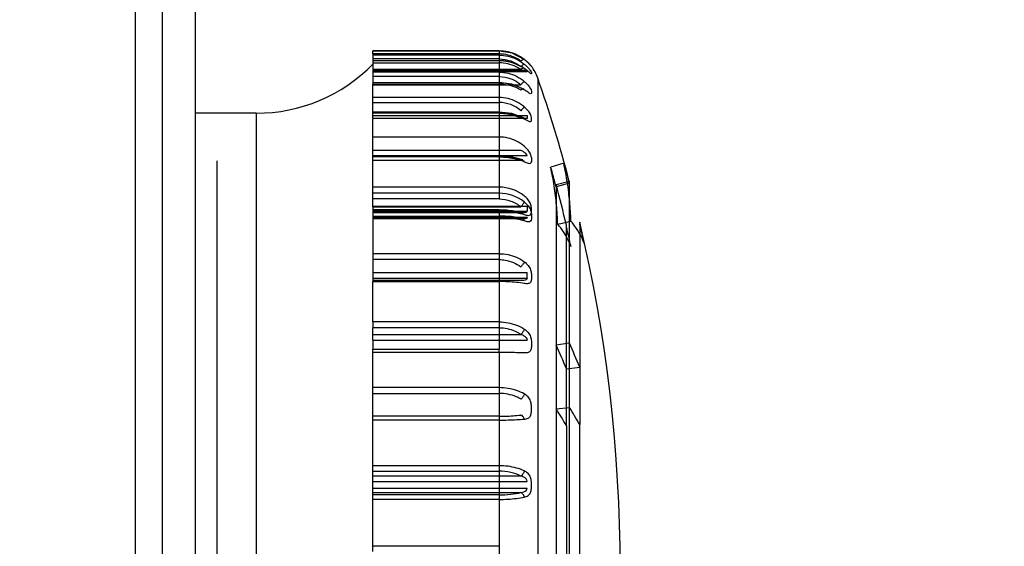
# Model space of a CAD drawing. Header units: millimetres. Extents: x 2423 to 7028, y 909 to 2460.
# Tile 45 of 60: x 6385 to 6421, y 1673 to 1692. Entities that reach past the tile are written whole.
import ezdxf

# ---------------------------------------------------------------- set-up
doc = ezdxf.new("R2010")
doc.units = ezdxf.units.MM
doc.layers.add('DIM', color=2, linetype='Continuous')
doc.dimstyles.get("Standard").update_dxf_attribs({"dimscale": 6, "dimtxt": 5, "dimasz": 3, "dimexe": 0.18, "dimexo": 0.0625, "dimgap": 0.8, "dimtad": 1, "dimtoh": 1, "dimdec": 1, "dimzin": 0, "dimdsep": 46, "dimtxsty": 'Standard', "dimcen": 0.09, "dimclrd": 256, "dimclre": 256, "dimclrt": 256, "dimadec": 0, "dimazin": 2, "dimtfac": 1, "dimtdec": 1, "dimtofl": 0, "dimtmove": 0, "dimatfit": 3, "dimfxl": 0, "dimtolj": 1, "dimtzin": 0, "dimarcsym": 0})

# ---------------------------------------------------------------- blocks, each defined once
blk = doc.blocks.new('*D20')
at = {"layer": 'Defpoints', "color": 0}
for p in [(6316.551, 1744.326), (6554.503, 1744.326), (6316.551, 1242.326)]:
    blk.add_point(p, dxfattribs=at)
at = {"layer": 'DIM', "lineweight": -2}
for p, q in [((6316.926, 1744.326), (6555.583, 1744.326)), ((6554.503, 1260.326), (6554.503, 1726.326)), ((6316.926, 1242.326), (6555.583, 1242.326))]:
    blk.add_line(p, q, dxfattribs=at)
at = {"layer": 'DIM'}
for points in [[(6551.503, 1726.326), (6557.503, 1726.326), (6554.503, 1744.326)], [(6551.503, 1260.326), (6557.503, 1260.326), (6554.503, 1242.326)]]:
    blk.add_solid(points, dxfattribs=at)
at = {"layer": 'DIM', "insert": (6534.703, 1493.326), "char_height": 30, "attachment_point": 5, "rotation": 90}
blk.add_mtext('\\A1;502.0', dxfattribs=at)

msp = doc.modelspace()

# ---------------------------------------------------------------- linework, layer by layer
for p, q in [((6391.551, 1715.476), (6391.551, 1270.476)), ((6390.351, 1634.926), (6390.351, 1714.426)), ((6389.351, 1635.926), (6389.351, 1707.726)), ((6402.708, 1690.82), (6398.076, 1690.82)), ((6398.076, 1690.709), (6398.076, 1690.82)), ((6402.708, 1690.809), (6398.076, 1690.809)), ((6402.708, 1690.709), (6398.076, 1690.709)), ((6398.076, 1690.709), (6398.076, 1690.093)), ((6398.076, 1690.701), (6402.708, 1690.701)), ((6402.708, 1690.659), (6398.076, 1690.659)), ((6402.708, 1690.82), (6402.708, 1690.709)), ((6402.708, 1690.709), (6402.708, 1686.962)), ((6402.708, 1690.52), (6398.076, 1690.52)), ((6398.076, 1690.455), (6402.708, 1690.455)), ((6402.708, 1690.451), (6398.076, 1690.451)), ((6398.076, 1690.374), (6402.708, 1690.374)), ((6403.507, 1690.13), (6398.076, 1690.13)), ((6403.733, 1690.093), (6398.076, 1690.093)), ((6398.076, 1690.093), (6398.076, 1689.59)), ((6398.076, 1690.051), (6403.733, 1690.051)), ((6403.733, 1690.048), (6398.076, 1690.048)), ((6402.708, 1690.033), (6398.076, 1690.033)), ((6403.733, 1690.051), (6403.733, 1690.093)), ((6403.89, 1690.249), (6403.89, 1690.247)), ((6403.89, 1690.017), (6403.89, 1689.975)), ((6402.708, 1689.871), (6398.076, 1689.871)), ((6398.076, 1689.648), (6402.708, 1689.648)), ((6402.708, 1689.635), (6398.076, 1689.635)), ((6398.076, 1689.59), (6402.708, 1689.59)), ((6398.076, 1689.319), (6398.076, 1689.59)), ((6398.076, 1689.571), (6403.507, 1689.571)), ((6404.125, 1689.817), (6404.125, 1653.835)), ((6398.076, 1688.92), (6398.076, 1689.319)), ((6403.89, 1689.336), (6403.89, 1689.257)), ((6402.708, 1689.1), (6398.076, 1689.1)), ((6398.076, 1688.92), (6402.708, 1688.92)), ((6398.076, 1688.438), (6398.076, 1688.92)), ((6393.791, 1688.526), (6391.551, 1688.526)), ((6391.551, 1688.526), (6391.551, 1687.526)), ((6393.791, 1688.526), (6393.791, 1655.126)), ((6402.708, 1688.564), (6398.076, 1688.564)), ((6402.708, 1688.54), (6398.076, 1688.54)), ((6402.708, 1688.525), (6398.076, 1688.525)), ((6398.076, 1688.438), (6403.733, 1688.438)), ((6398.076, 1688.343), (6398.076, 1688.438)), ((6398.076, 1688.343), (6403.507, 1688.343)), ((6398.076, 1688.343), (6398.076, 1688.304)), ((6403.733, 1688.325), (6398.076, 1688.325)), ((6398.076, 1687.65), (6398.076, 1688.304)), ((6403.733, 1688.438), (6403.733, 1688.325)), ((6403.89, 1688.257), (6403.89, 1688.369)), ((6391.551, 1687.526), (6391.551, 1656.126)), ((6402.708, 1687.65), (6398.076, 1687.65)), ((6398.076, 1687.154), (6398.076, 1687.65)), ((6403.507, 1687.154), (6398.076, 1687.154)), ((6398.076, 1686.962), (6398.076, 1687.154)), ((6392.351, 1656.876), (6392.351, 1686.776)), ((6398.076, 1686.775), (6398.076, 1686.962)), ((6403.733, 1686.96), (6398.076, 1686.96)), ((6402.708, 1686.939), (6398.076, 1686.939)), ((6402.708, 1686.921), (6398.076, 1686.921)), ((6398.076, 1686.798), (6403.507, 1686.798)), ((6398.076, 1685.81), (6398.076, 1686.775)), ((6402.708, 1686.921), (6402.708, 1686.962)), ((6402.708, 1686.921), (6402.708, 1685.375)), ((6403.89, 1686.897), (6403.89, 1686.751)), ((6405.08, 1686.684), (6404.599, 1686.549)), ((6404.801, 1685.905), (6405.284, 1686.035)), ((6405.288, 1685.951), (6404.801, 1685.821)), ((6405.284, 1686.035), (6405.284, 1657.617)), ((6402.708, 1685.81), (6398.076, 1685.81)), ((6398.076, 1685.109), (6398.076, 1685.81)), ((6402.708, 1685.584), (6398.076, 1685.584)), ((6404.801, 1685.905), (6404.801, 1657.746)), ((6402.708, 1685.375), (6398.076, 1685.375)), ((6398.076, 1685.109), (6403.733, 1685.109)), ((6398.076, 1685.088), (6398.076, 1685.109)), ((6398.076, 1685.088), (6403.507, 1685.088)), ((6398.076, 1685.088), (6398.076, 1684.688)), ((6402.708, 1684.982), (6398.076, 1684.982)), ((6398.076, 1684.932), (6403.733, 1684.932)), ((6402.708, 1684.93), (6398.076, 1684.93)), ((6398.076, 1684.884), (6403.507, 1684.884)), ((6403.627, 1684.874), (6398.076, 1684.874)), ((6402.708, 1684.93), (6402.708, 1684.753)), ((6403.733, 1685.109), (6403.733, 1684.932)), ((6403.89, 1684.878), (6403.89, 1685.054)), ((6398.076, 1684.743), (6402.708, 1684.743)), ((6398.076, 1684.702), (6403.733, 1684.702)), ((6398.076, 1684.688), (6402.708, 1684.688)), ((6398.076, 1684.688), (6398.076, 1683.15)), ((6403.507, 1684.651), (6398.076, 1684.651)), ((6403.622, 1684.642), (6398.076, 1684.642)), ((6402.708, 1684.688), (6402.708, 1684.753)), ((6402.708, 1684.688), (6402.708, 1680.861)), ((6403.89, 1684.828), (6403.89, 1684.649)), ((6404.856, 1684.45), (6405.339, 1684.565)), ((6405.665, 1684.526), (6405.665, 1677.092)), ((6405.178, 1677.044), (6405.178, 1684.41)), ((6402.708, 1683.364), (6398.076, 1683.364)), ((6402.708, 1683.15), (6398.076, 1683.15)), ((6398.076, 1683.15), (6398.076, 1682.671)), ((6398.076, 1682.671), (6403.733, 1682.671)), ((6398.076, 1682.671), (6398.076, 1682.431)), ((6398.076, 1682.466), (6403.733, 1682.466)), ((6398.076, 1682.431), (6398.076, 1682.342)), ((6403.507, 1682.383), (6398.076, 1682.383)), ((6403.572, 1682.381), (6398.076, 1682.381)), ((6398.076, 1682.342), (6402.708, 1682.342)), ((6398.076, 1680.861), (6398.076, 1682.342)), ((6403.733, 1682.466), (6403.733, 1682.671)), ((6403.89, 1682.626), (6403.89, 1682.422)), ((6402.708, 1680.861), (6398.076, 1680.861)), ((6398.076, 1680.861), (6398.076, 1680.646)), ((6402.708, 1680.646), (6398.076, 1680.646)), ((6398.076, 1680.193), (6398.076, 1680.646)), ((6402.708, 1680.861), (6402.708, 1680.646)), ((6402.708, 1680.646), (6402.708, 1679.854)), ((6398.076, 1680.403), (6403.507, 1680.403)), ((6398.076, 1680.193), (6403.733, 1680.193)), ((6398.076, 1680.193), (6398.076, 1679.854)), ((6403.89, 1680.158), (6403.89, 1679.934)), ((6398.076, 1679.854), (6402.708, 1679.854)), ((6398.076, 1678.236), (6398.076, 1679.854)), ((6402.708, 1679.737), (6402.708, 1679.854)), ((6405.284, 1680.077), (6404.801, 1680.002)), ((6402.708, 1679.737), (6398.076, 1679.737)), ((6402.708, 1679.737), (6402.708, 1675.579)), ((6405.178, 1679.134), (6405.665, 1679.201)), ((6402.708, 1678.447), (6398.076, 1678.447)), ((6398.076, 1678.236), (6402.708, 1678.236)), ((6398.076, 1677.397), (6398.076, 1678.236)), ((6403.89, 1677.552), (6403.89, 1677.791)), ((6404.801, 1677.665), (6405.284, 1677.718)), ((6402.708, 1677.397), (6398.076, 1677.397)), ((6398.076, 1675.579), (6398.076, 1677.397)), ((6402.708, 1677.256), (6398.076, 1677.256)), ((6405.178, 1677.044), (6405.178, 1666.685)), ((6405.665, 1666.638), (6405.665, 1677.092)), ((6402.708, 1675.579), (6398.076, 1675.579)), ((6398.076, 1675.379), (6398.076, 1675.579)), ((6402.708, 1675.579), (6402.708, 1675.379)), ((6398.076, 1675.379), (6402.708, 1675.379)), ((6398.076, 1675.004), (6398.076, 1675.379)), ((6403.507, 1675.199), (6398.076, 1675.199)), ((6402.708, 1675.379), (6402.708, 1672.104)), ((6398.076, 1675.004), (6403.733, 1675.004)), ((6398.076, 1674.755), (6398.076, 1675.004)), ((6398.076, 1674.755), (6403.733, 1674.755)), ((6398.076, 1674.595), (6398.076, 1674.755)), ((6403.89, 1674.743), (6403.89, 1674.99)), ((6398.076, 1674.595), (6403.507, 1674.595)), ((6398.076, 1674.505), (6398.076, 1674.595)), ((6402.708, 1674.505), (6398.076, 1674.505)), ((6398.076, 1672.433), (6398.076, 1674.505)), ((6402.708, 1674.341), (6398.076, 1674.341)), ((6402.708, 1672.619), (6398.076, 1672.619))]:
    msp.add_line(p, q)
for points in [[(6403.629, 1690.499), (6403.183, 1690.734), (6402.708, 1690.809)], [(6403.622, 1690.175), (6403.181, 1690.386), (6402.708, 1690.455)], [(6403.611, 1689.405), (6403.174, 1689.588), (6402.708, 1689.647)], [(6403.598, 1688.361), (6403.177, 1688.512), (6402.708, 1688.564)], [(6403.581, 1686.807), (6403.156, 1686.925), (6402.708, 1686.962)], [(6403.558, 1684.654), (6403.146, 1684.729), (6402.708, 1684.753)]]:
    msp.add_lwpolyline(points)
for centre, radius, start, end in [((6393.791, 1694.526), 6, 270, 315.573), ((6402.708, 1689.326), 1.5, 19.093, 38.0966), ((6352.151, 1671.826), 55, 14.9716, 19.093), ((6353.505, 1671.935), 53.142, 15.1471, 15.9613), ((6402.707, 1684.323), 1.487, 51.6746, 89.9827), ((6402.708, 1684.089), 1.494, 51.9049, 89.992), ((6352.151, 1671.826), 54.5, 13.3504, 14.9716), ((6352.151, 1671.826), 55, 346.6495, 13.3504), ((6353.543, 1671.944), 53.103, 12.6979, 13.5035), ((6353.555, 1671.945), 53.591, 12.6979, 13.5035), ((6385.116, 1670.933), 21.674, 22.2338, 24.7364), ((6385.419, 1670.924), 21.872, 22.2339, 24.7365), ((6393.237, 1670.204), 13.762, 29.8076, 32.8297), ((6393.713, 1670.249), 13.773, 29.7954, 32.8424)]:
    msp.add_arc(centre, radius, start, end)
for points, knots in [([(6402.708, 1690.82), (6402.817, 1690.82), (6403.036, 1690.796), (6403.351, 1690.69), (6403.542, 1690.574), (6403.63, 1690.506)], [0, 0, 0, 0, 0.330635, 0.663047, 1, 1, 1, 1]), ([(6403.63, 1690.498), (6403.542, 1690.565), (6403.351, 1690.68), (6403.036, 1690.786), (6402.817, 1690.809), (6402.708, 1690.809)], [0, 0, 0, 0, 0.336834, 0.669141, 1, 1, 1, 1]), ([(6403.507, 1690.432), (6403.451, 1690.475), (6403.211, 1690.628), (6402.922, 1690.701), (6402.708, 1690.701)], [0, 0, 0, 0, 0.247128, 1, 1, 1, 1]), ([(6402.708, 1690.659), (6402.817, 1690.659), (6403.037, 1690.633), (6403.353, 1690.521), (6403.542, 1690.399), (6403.63, 1690.327)], [0, 0, 0, 0, 0.32845, 0.660375, 1, 1, 1, 1]), ([(6402.708, 1690.52), (6402.852, 1690.52), (6403.141, 1690.467), (6403.396, 1690.322), (6403.507, 1690.231)], [0, 0, 0, 0, 0.501476, 1, 1, 1, 1]), ([(6403.63, 1690.166), (6403.541, 1690.229), (6403.349, 1690.334), (6403.035, 1690.43), (6402.817, 1690.451), (6402.708, 1690.451)], [0, 0, 0, 0, 0.332986, 0.666019, 1, 1, 1, 1]), ([(6403.507, 1690.13), (6403.451, 1690.168), (6403.207, 1690.309), (6402.92, 1690.374), (6402.708, 1690.374)], [0, 0, 0, 0, 0.243206, 1, 1, 1, 1]), ([(6403.63, 1690.498), (6403.625, 1690.502), (6403.605, 1690.503), (6403.562, 1690.482), (6403.529, 1690.454), (6403.507, 1690.432)], [0, 0, 0, 0, 0.134777, 0.353236, 1, 1, 1, 1]), ([(6403.63, 1690.327), (6403.623, 1690.328), (6403.605, 1690.318), (6403.577, 1690.299), (6403.543, 1690.268), (6403.519, 1690.244), (6403.507, 1690.231)], [0, 0, 0, 0, 0.127816, 0.355405, 0.656497, 1, 1, 1, 1]), ([(6403.63, 1690.506), (6403.679, 1690.468), (6403.759, 1690.398), (6403.842, 1690.308), (6403.88, 1690.262), (6403.89, 1690.249)], [0, 0, 0, 0, 0.507885, 0.868636, 1, 1, 1, 1]), ([(6403.89, 1690.247), (6403.88, 1690.258), (6403.841, 1690.303), (6403.759, 1690.391), (6403.679, 1690.46), (6403.63, 1690.498)], [0, 0, 0, 0, 0.127978, 0.490199, 1, 1, 1, 1]), ([(6403.63, 1690.327), (6403.68, 1690.287), (6403.764, 1690.208), (6403.844, 1690.101), (6403.888, 1690.039), (6403.89, 1690.017)], [0, 0, 0, 0, 0.473455, 0.832009, 1, 1, 1, 1]), ([(6402.708, 1690.033), (6402.817, 1690.033), (6403.038, 1690.007), (6403.353, 1689.891), (6403.543, 1689.766), (6403.63, 1689.693)], [0, 0, 0, 0, 0.32727, 0.658935, 1, 1, 1, 1]), ([(6403.63, 1690.166), (6403.626, 1690.172), (6403.602, 1690.185), (6403.555, 1690.168), (6403.524, 1690.145), (6403.507, 1690.13)], [0, 0, 0, 0, 0.163558, 0.507886, 1, 1, 1, 1]), ([(6403.733, 1690.051), (6403.727, 1690.041), (6403.673, 1690.071), (6403.612, 1690.088), (6403.544, 1690.118), (6403.507, 1690.13)], [0, 0, 0, 0, 0.144222, 0.516596, 1, 1, 1, 1]), ([(6403.89, 1689.975), (6403.889, 1689.965), (6403.816, 1690.014), (6403.768, 1690.065), (6403.678, 1690.132), (6403.63, 1690.166)], [0, 0, 0, 0, 0.098769, 0.458338, 1, 1, 1, 1]), ([(6402.708, 1689.871), (6402.852, 1689.871), (6403.143, 1689.815), (6403.397, 1689.664), (6403.507, 1689.571)], [0, 0, 0, 0, 0.499515, 1, 1, 1, 1]), ([(6403.63, 1689.383), (6403.54, 1689.438), (6403.346, 1689.532), (6403.034, 1689.616), (6402.817, 1689.635), (6402.708, 1689.635)], [0, 0, 0, 0, 0.328345, 0.662277, 1, 1, 1, 1]), ([(6403.507, 1689.376), (6403.45, 1689.411), (6403.202, 1689.535), (6402.919, 1689.59), (6402.708, 1689.59)], [0, 0, 0, 0, 0.238621, 1, 1, 1, 1]), ([(6403.63, 1689.693), (6403.623, 1689.689), (6403.606, 1689.674), (6403.564, 1689.635), (6403.53, 1689.598), (6403.507, 1689.571)], [0, 0, 0, 0, 0.139964, 0.37545, 1, 1, 1, 1]), ([(6403.63, 1689.693), (6403.681, 1689.65), (6403.766, 1689.565), (6403.85, 1689.444), (6403.888, 1689.366), (6403.89, 1689.336)], [0, 0, 0, 0, 0.443932, 0.799874, 1, 1, 1, 1]), ([(6403.63, 1689.383), (6403.626, 1689.391), (6403.611, 1689.407), (6403.578, 1689.411), (6403.542, 1689.401), (6403.518, 1689.386), (6403.507, 1689.376)], [0, 0, 0, 0, 0.201496, 0.417298, 0.681533, 1, 1, 1, 1]), ([(6403.89, 1689.257), (6403.889, 1689.245), (6403.826, 1689.229), (6403.759, 1689.315), (6403.677, 1689.353), (6403.63, 1689.383)], [0, 0, 0, 0, 0.113341, 0.453808, 1, 1, 1, 1]), ([(6403.63, 1688.759), (6403.542, 1688.832), (6403.353, 1688.958), (6403.038, 1689.074), (6402.817, 1689.1), (6402.708, 1689.1)], [0, 0, 0, 0, 0.341509, 0.672965, 1, 1, 1, 1]), ([(6403.507, 1688.617), (6403.397, 1688.711), (6403.143, 1688.863), (6402.852, 1688.92), (6402.708, 1688.92)], [0, 0, 0, 0, 0.501057, 1, 1, 1, 1]), ([(6402.708, 1688.54), (6402.817, 1688.54), (6403.032, 1688.524), (6403.344, 1688.452), (6403.539, 1688.371), (6403.63, 1688.322)], [0, 0, 0, 0, 0.341385, 0.676381, 1, 1, 1, 1]), ([(6402.708, 1688.525), (6402.78, 1688.525), (6403.054, 1688.509), (6403.327, 1688.436), (6403.507, 1688.343)], [0, 0, 0, 0, 0.263157, 1, 1, 1, 1]), ([(6403.63, 1688.759), (6403.623, 1688.751), (6403.582, 1688.704), (6403.541, 1688.657), (6403.507, 1688.617)], [0, 0, 0, 0, 0.156263, 1, 1, 1, 1]), ([(6403.89, 1688.369), (6403.889, 1688.405), (6403.855, 1688.494), (6403.768, 1688.627), (6403.681, 1688.716), (6403.63, 1688.759)], [0, 0, 0, 0, 0.225612, 0.579911, 1, 1, 1, 1]), ([(6403.63, 1688.322), (6403.626, 1688.333), (6403.613, 1688.352), (6403.567, 1688.372), (6403.528, 1688.358), (6403.507, 1688.343)], [0, 0, 0, 0, 0.236252, 0.463995, 1, 1, 1, 1]), ([(6403.63, 1688.322), (6403.676, 1688.297), (6403.747, 1688.268), (6403.847, 1688.195), (6403.889, 1688.241), (6403.89, 1688.257)], [0, 0, 0, 0, 0.525403, 0.838345, 1, 1, 1, 1]), ([(6403.63, 1687.315), (6403.542, 1687.387), (6403.353, 1687.51), (6403.037, 1687.625), (6402.817, 1687.65), (6402.708, 1687.65)], [0, 0, 0, 0, 0.340483, 0.672124, 1, 1, 1, 1]), ([(6403.733, 1686.96), (6403.728, 1686.985), (6403.695, 1687.041), (6403.613, 1687.102), (6403.545, 1687.139), (6403.507, 1687.154)], [0, 0, 0, 0, 0.247409, 0.600303, 1, 1, 1, 1]), ([(6403.89, 1686.897), (6403.889, 1686.938), (6403.859, 1687.037), (6403.771, 1687.18), (6403.682, 1687.272), (6403.63, 1687.315)], [0, 0, 0, 0, 0.246517, 0.597874, 1, 1, 1, 1]), ([(6402.708, 1686.939), (6402.85, 1686.939), (6403.122, 1686.916), (6403.387, 1686.846), (6403.507, 1686.798)], [0, 0, 0, 0, 0.524316, 1, 1, 1, 1]), ([(6402.708, 1686.921), (6402.817, 1686.921), (6403.031, 1686.908), (6403.341, 1686.851), (6403.538, 1686.787), (6403.63, 1686.747)], [0, 0, 0, 0, 0.345364, 0.681393, 1, 1, 1, 1]), ([(6403.507, 1686.798), (6403.529, 1686.81), (6403.586, 1686.816), (6403.622, 1686.771), (6403.63, 1686.747)], [0, 0, 0, 0, 0.498298, 1, 1, 1, 1]), ([(6403.63, 1686.747), (6403.675, 1686.727), (6403.743, 1686.7), (6403.863, 1686.665), (6403.889, 1686.728), (6403.89, 1686.751)], [0, 0, 0, 0, 0.485336, 0.775993, 1, 1, 1, 1]), ([(6405.08, 1686.684), (6405.103, 1686.602), (6405.15, 1686.439), (6405.217, 1686.194), (6405.262, 1686.031), (6405.284, 1685.949)], [0, 0, 0, 0, 0.332362, 0.667579, 1, 1, 1, 1]), ([(6405.339, 1684.565), (6405.333, 1684.801), (6405.305, 1685.274), (6405.218, 1685.982), (6405.131, 1686.45), (6405.08, 1686.684)], [0, 0, 0, 0, 0.331459, 0.664492, 1, 1, 1, 1]), ([(6404.856, 1684.45), (6404.85, 1684.682), (6404.822, 1685.151), (6404.736, 1685.852), (6404.649, 1686.317), (6404.599, 1686.549)], [0, 0, 0, 0, 0.329592, 0.664847, 1, 1, 1, 1]), ([(6402.708, 1685.375), (6402.852, 1685.375), (6403.141, 1685.322), (6403.396, 1685.178), (6403.507, 1685.088)], [0, 0, 0, 0, 0.501903, 1, 1, 1, 1]), ([(6403.507, 1685.088), (6403.534, 1685.117), (6403.577, 1685.175), (6403.618, 1685.235), (6403.63, 1685.265)], [0, 0, 0, 0, 0.551609, 1, 1, 1, 1]), ([(6403.89, 1685.054), (6403.889, 1685.101), (6403.861, 1685.207), (6403.772, 1685.358), (6403.682, 1685.449), (6403.63, 1685.49)], [0, 0, 0, 0, 0.269526, 0.618315, 1, 1, 1, 1]), ([(6403.63, 1685.265), (6403.682, 1685.225), (6403.773, 1685.133), (6403.862, 1684.982), (6403.889, 1684.875), (6403.89, 1684.828)], [0, 0, 0, 0, 0.381524, 0.729714, 1, 1, 1, 1]), ([(6402.708, 1684.982), (6402.801, 1684.982), (6402.986, 1684.975), (6403.254, 1684.943), (6403.426, 1684.907), (6403.507, 1684.884)], [0, 0, 0, 0, 0.346126, 0.689121, 1, 1, 1, 1]), ([(6402.708, 1684.93), (6402.816, 1684.93), (6403.03, 1684.921), (6403.339, 1684.88), (6403.536, 1684.834), (6403.63, 1684.805)], [0, 0, 0, 0, 0.348868, 0.685839, 1, 1, 1, 1]), ([(6403.507, 1684.884), (6403.543, 1684.88), (6403.605, 1684.875), (6403.695, 1684.869), (6403.73, 1684.913), (6403.733, 1684.932)], [0, 0, 0, 0, 0.43367, 0.766228, 1, 1, 1, 1]), ([(6403.63, 1684.805), (6403.675, 1684.79), (6403.747, 1684.766), (6403.873, 1684.776), (6403.889, 1684.848), (6403.89, 1684.878)], [0, 0, 0, 0, 0.441015, 0.723535, 1, 1, 1, 1]), ([(6403.507, 1684.651), (6403.384, 1684.683), (6403.119, 1684.728), (6402.85, 1684.743), (6402.708, 1684.743)], [0, 0, 0, 0, 0.471002, 1, 1, 1, 1]), ([(6403.63, 1684.568), (6403.536, 1684.596), (6403.338, 1684.641), (6403.03, 1684.679), (6402.816, 1684.688), (6402.708, 1684.688)], [0, 0, 0, 0, 0.313975, 0.650875, 1, 1, 1, 1]), ([(6403.733, 1684.702), (6403.73, 1684.683), (6403.696, 1684.637), (6403.605, 1684.642), (6403.543, 1684.647), (6403.507, 1684.651)], [0, 0, 0, 0, 0.236884, 0.56852, 1, 1, 1, 1]), ([(6403.63, 1684.568), (6403.622, 1684.596), (6403.592, 1684.647), (6403.53, 1684.659), (6403.507, 1684.651)], [0, 0, 0, 0, 0.537338, 1, 1, 1, 1]), ([(6403.89, 1684.649), (6403.889, 1684.618), (6403.873, 1684.545), (6403.748, 1684.531), (6403.675, 1684.554), (6403.63, 1684.568)], [0, 0, 0, 0, 0.282538, 0.565597, 1, 1, 1, 1]), ([(6405.836, 1683.725), (6405.803, 1683.821), (6405.719, 1684.015), (6405.551, 1684.296), (6405.414, 1684.476), (6405.339, 1684.565)], [0, 0, 0, 0, 0.311234, 0.64303, 1, 1, 1, 1]), ([(6405.347, 1683.617), (6405.316, 1683.709), (6405.235, 1683.899), (6405.069, 1684.179), (6404.932, 1684.359), (6404.856, 1684.45)], [0, 0, 0, 0, 0.302559, 0.634894, 1, 1, 1, 1]), ([(6402.708, 1683.364), (6402.817, 1683.364), (6403.036, 1683.342), (6403.35, 1683.243), (6403.541, 1683.134), (6403.63, 1683.07)], [0, 0, 0, 0, 0.33296, 0.665923, 1, 1, 1, 1]), ([(6402.708, 1683.15), (6402.78, 1683.15), (6403.063, 1683.126), (6403.339, 1683.01), (6403.507, 1682.882)], [0, 0, 0, 0, 0.25504, 1, 1, 1, 1]), ([(6403.63, 1683.07), (6403.619, 1683.036), (6403.58, 1682.971), (6403.535, 1682.91), (6403.507, 1682.882)], [0, 0, 0, 0, 0.469158, 1, 1, 1, 1]), ([(6403.63, 1683.07), (6403.683, 1683.032), (6403.775, 1682.943), (6403.864, 1682.789), (6403.889, 1682.677), (6403.89, 1682.626)], [0, 0, 0, 0, 0.367008, 0.712225, 1, 1, 1, 1]), ([(6403.63, 1682.274), (6403.535, 1682.29), (6403.337, 1682.315), (6403.029, 1682.337), (6402.816, 1682.342), (6402.708, 1682.342)], [0, 0, 0, 0, 0.310837, 0.648422, 1, 1, 1, 1]), ([(6403.733, 1682.466), (6403.73, 1682.443), (6403.701, 1682.391), (6403.606, 1682.38), (6403.543, 1682.381), (6403.507, 1682.383)], [0, 0, 0, 0, 0.262938, 0.588753, 1, 1, 1, 1]), ([(6403.89, 1682.422), (6403.889, 1682.384), (6403.877, 1682.304), (6403.756, 1682.252), (6403.675, 1682.265), (6403.63, 1682.274)], [0, 0, 0, 0, 0.317249, 0.604827, 1, 1, 1, 1]), ([(6402.708, 1680.861), (6402.817, 1680.861), (6403.034, 1680.841), (6403.347, 1680.753), (6403.54, 1680.655), (6403.63, 1680.597)], [0, 0, 0, 0, 0.336529, 0.67034, 1, 1, 1, 1]), ([(6402.708, 1680.646), (6402.78, 1680.646), (6403.06, 1680.625), (6403.335, 1680.522), (6403.507, 1680.403)], [0, 0, 0, 0, 0.257625, 1, 1, 1, 1]), ([(6403.63, 1680.597), (6403.619, 1680.561), (6403.582, 1680.492), (6403.536, 1680.43), (6403.507, 1680.403)], [0, 0, 0, 0, 0.488008, 1, 1, 1, 1]), ([(6403.63, 1680.597), (6403.683, 1680.564), (6403.776, 1680.48), (6403.866, 1680.326), (6403.889, 1680.212), (6403.89, 1680.158)], [0, 0, 0, 0, 0.355026, 0.696831, 1, 1, 1, 1]), ([(6403.507, 1680.403), (6403.545, 1680.391), (6403.614, 1680.359), (6403.703, 1680.292), (6403.729, 1680.225), (6403.733, 1680.193)], [0, 0, 0, 0, 0.368894, 0.708096, 1, 1, 1, 1]), ([(6403.89, 1679.934), (6403.889, 1679.89), (6403.877, 1679.803), (6403.764, 1679.721), (6403.676, 1679.719), (6403.63, 1679.722)], [0, 0, 0, 0, 0.336681, 0.634334, 1, 1, 1, 1]), ([(6403.63, 1679.722), (6403.535, 1679.726), (6403.336, 1679.731), (6403.029, 1679.736), (6402.816, 1679.737), (6402.708, 1679.737)], [0, 0, 0, 0, 0.309362, 0.647273, 1, 1, 1, 1]), ([(6403.63, 1678.216), (6403.539, 1678.267), (6403.345, 1678.353), (6403.033, 1678.43), (6402.817, 1678.447), (6402.708, 1678.447)], [0, 0, 0, 0, 0.325511, 0.660017, 1, 1, 1, 1]), ([(6403.507, 1678.021), (6403.45, 1678.056), (6403.202, 1678.181), (6402.919, 1678.236), (6402.708, 1678.236)], [0, 0, 0, 0, 0.23893, 1, 1, 1, 1]), ([(6403.63, 1678.216), (6403.62, 1678.178), (6403.584, 1678.108), (6403.536, 1678.045), (6403.507, 1678.021)], [0, 0, 0, 0, 0.50334, 1, 1, 1, 1]), ([(6403.89, 1677.791), (6403.889, 1677.846), (6403.868, 1677.96), (6403.777, 1678.111), (6403.682, 1678.187), (6403.63, 1678.216)], [0, 0, 0, 0, 0.316921, 0.654953, 1, 1, 1, 1]), ([(6402.708, 1677.397), (6402.78, 1677.397), (6403.047, 1677.401), (6403.314, 1677.416), (6403.507, 1677.44)], [0, 0, 0, 0, 0.270266, 1, 1, 1, 1]), ([(6402.708, 1677.256), (6402.816, 1677.256), (6403.029, 1677.258), (6403.336, 1677.269), (6403.535, 1677.281), (6403.63, 1677.289)], [0, 0, 0, 0, 0.352594, 0.69061, 1, 1, 1, 1]), ([(6403.63, 1677.289), (6403.621, 1677.325), (6403.592, 1677.386), (6403.536, 1677.435), (6403.507, 1677.44)], [0, 0, 0, 0, 0.554592, 1, 1, 1, 1]), ([(6403.63, 1677.289), (6403.678, 1677.291), (6403.771, 1677.309), (6403.876, 1677.412), (6403.889, 1677.505), (6403.89, 1677.552)], [0, 0, 0, 0, 0.349931, 0.657602, 1, 1, 1, 1]), ([(6403.63, 1675.391), (6403.538, 1675.433), (6403.342, 1675.503), (6403.031, 1675.565), (6402.817, 1675.579), (6402.708, 1675.579)], [0, 0, 0, 0, 0.320439, 0.655982, 1, 1, 1, 1]), ([(6403.507, 1675.199), (6403.389, 1675.259), (6403.126, 1675.348), (6402.851, 1675.379), (6402.708, 1675.379)], [0, 0, 0, 0, 0.480492, 1, 1, 1, 1]), ([(6403.63, 1675.391), (6403.62, 1675.352), (6403.586, 1675.282), (6403.537, 1675.22), (6403.507, 1675.199)], [0, 0, 0, 0, 0.519088, 1, 1, 1, 1]), ([(6403.733, 1675.004), (6403.729, 1675.036), (6403.705, 1675.104), (6403.614, 1675.166), (6403.544, 1675.19), (6403.507, 1675.199)], [0, 0, 0, 0, 0.304374, 0.636252, 1, 1, 1, 1]), ([(6403.89, 1674.99), (6403.889, 1675.045), (6403.87, 1675.157), (6403.777, 1675.302), (6403.682, 1675.368), (6403.63, 1675.391)], [0, 0, 0, 0, 0.328777, 0.661683, 1, 1, 1, 1]), ([(6403.507, 1674.595), (6403.544, 1674.6), (6403.611, 1674.614), (6403.706, 1674.66), (6403.73, 1674.725), (6403.733, 1674.755)], [0, 0, 0, 0, 0.371753, 0.696972, 1, 1, 1, 1]), ([(6403.63, 1674.426), (6403.679, 1674.436), (6403.775, 1674.47), (6403.874, 1674.591), (6403.889, 1674.692), (6403.89, 1674.743)], [0, 0, 0, 0, 0.339609, 0.657307, 1, 1, 1, 1]), ([(6402.708, 1674.505), (6402.85, 1674.505), (6403.119, 1674.52), (6403.384, 1674.564), (6403.507, 1674.595)], [0, 0, 0, 0, 0.529141, 1, 1, 1, 1]), ([(6402.708, 1674.341), (6402.816, 1674.341), (6403.029, 1674.347), (6403.337, 1674.375), (6403.535, 1674.407), (6403.63, 1674.426)], [0, 0, 0, 0, 0.350986, 0.688555, 1, 1, 1, 1]), ([(6403.63, 1674.426), (6403.621, 1674.464), (6403.59, 1674.529), (6403.537, 1674.585), (6403.507, 1674.595)], [0, 0, 0, 0, 0.546244, 1, 1, 1, 1])]:
    msp.add_open_spline(points, degree=3, knots=knots)

# ---------------------------------------------------------------- dimensions: what is measured, and where the dimension line sits
at = {"layer": 'DIM'}
dim = msp.add_linear_dim(base=(6554.503, 1744.326), p1=(6316.551, 1242.326), p2=(6316.551, 1744.326), angle=90, dimstyle='Standard', dxfattribs=at)
dim.commit()
dim.dimension.update_dxf_attribs({"geometry": '*D20', "text_midpoint": (6534.703, 1493.326)})

doc.saveas('drawing.dxf')
